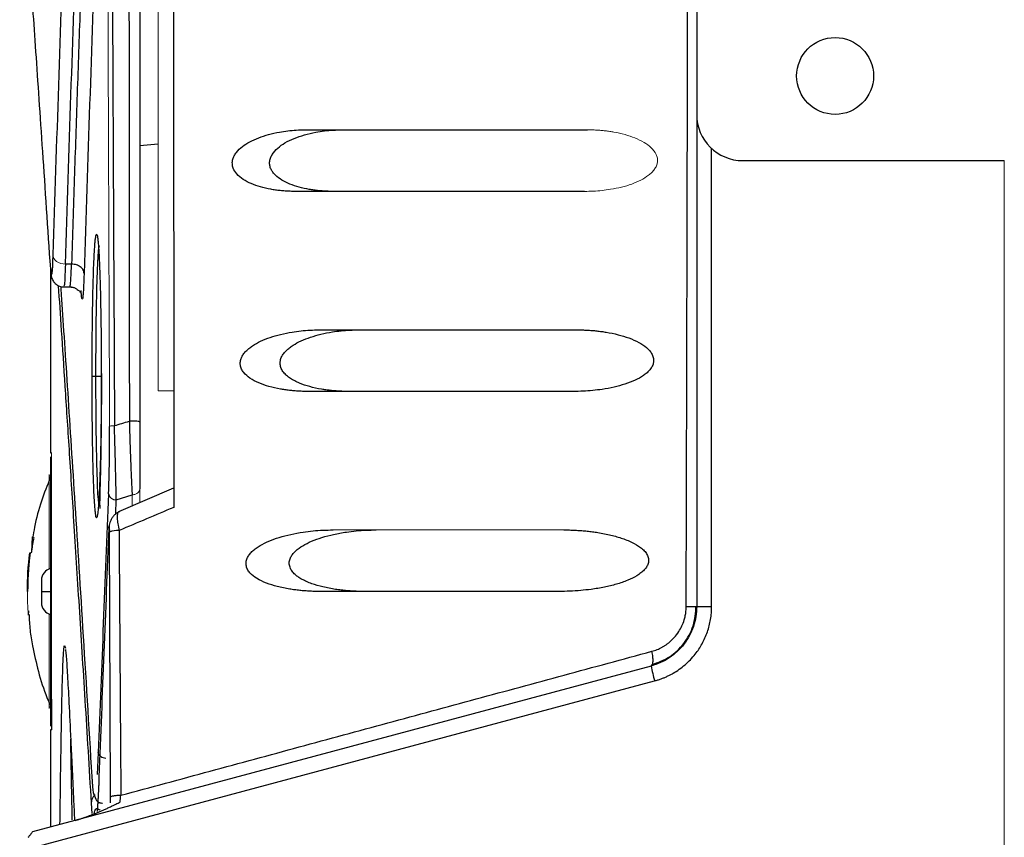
# Model space of a CAD drawing. Header units: millimetres. Extents: x 0 to 1118, y 0 to 864.
# Tile 61 of 76: x 533 to 565, y 543 to 569. Entities that reach past the tile are written whole.
import ezdxf

# ---------------------------------------------------------------- set-up
doc = ezdxf.new("R2010")
doc.units = ezdxf.units.MM

msp = doc.modelspace()

# ---------------------------------------------------------------- linework, layer by layer
at = {"color": 7, "linetype": 'Continuous', "lineweight": 30}
for p, q in [((554.916, 579.255), (554.916, 566.255)), ((554.916, 566.255), (554.916, 550.264)), ((537.416, 565.288), (536.816, 565.236)), ((555.403, 550.264), (555.403, 565.148)), ((556.416, 564.755), (564.916, 564.755)), ((533.989, 561.693), (533.98, 561.478)), ((534.596, 561.391), (534.396, 561.391)), ((533.916, 561.244), (533.916, 555.255)), ((534.342, 560.65), (534.598, 560.651)), ((534.908, 560.494), (534.906, 560.53)), ((533.916, 554.505), (533.866, 554.505)), ((537.914, 554.111), (536.121, 553.347)), ((536.049, 553.736), (536.566, 553.898)), ((533.318, 552.526), (533.292, 552.031)), ((535.837, 549.896), (535.825, 552.684)), ((554.916, 550.264), (555.403, 550.264)), ((533.193, 550.128), (533.186, 549.989)), ((553.434, 548.332), (533.327, 542.945)), ((553.434, 548.332), (553.479, 548.382)), ((533.345, 542.435), (553.55, 547.849)), ((533.866, 547.005), (533.916, 547.005)), ((533.916, 546.255), (533.916, 543.103))]:
    msp.add_line(p, q, dxfattribs=at)
at = {"color": 144, "linetype": 'Continuous', "lineweight": 0}
for p, q in [((564.916, 564.755), (564.916, 542.125)), ((537.916, 557.277), (537.416, 557.277)), ((533.916, 555.13), (533.916, 554.13)), ((533.866, 554.555), (533.866, 551.488)), ((533.916, 554.13), (533.916, 547.38)), ((533.944, 554.255), (533.944, 547.255)), ((536.816, 554.087), (536.816, 553.643)), ((536.566, 553.898), (536.566, 553.536)), ((543.097, 552.755), (544.502, 552.755)), ((544.502, 552.755), (550.599, 552.755)), ((533.226, 551.803), (533.24, 552.006)), ((533.291, 552.005), (533.298, 552.005)), ((533.16, 550.842), (533.174, 551.044)), ((533.16, 550.842), (533.163, 550.755)), ((533.616, 551.122), (533.616, 550.778)), ((533.616, 550.755), (533.616, 550.778)), ((533.616, 550.755), (533.616, 550.387)), ((533.188, 550.004), (533.188, 550.004)), ((533.198, 550.005), (533.198, 550.005)), ((533.866, 550.021), (533.866, 546.955)), ((533.916, 547.38), (533.916, 546.38))]:
    msp.add_line(p, q, dxfattribs=at)
at = {"color": 8, "linetype": 'Continuous', "lineweight": 30}
for p, q in [((535.388, 557.755), (535.566, 557.755)), ((536.031, 553.274), (536.049, 553.736)), ((536.17, 553.329), (536.141, 553.344)), ((535.816, 552.876), (535.81, 552.808)), ((535.863, 544.073), (535.837, 549.896)), ((535.465, 545.518), (535.428, 544.81)), ((535.27, 543.544), (535.245, 543.879)), ((535.865, 543.886), (535.863, 544.073))]:
    msp.add_line(p, q, dxfattribs=at)
at = {"color": 7, "linetype": 'Continuous', "lineweight": 30}
msp.add_circle((559.416, 567.505), 1.25, dxfattribs=at)
for centre, radius, start, end in [((556.416, 566.255), 1.5, 180, 270), ((536.028, 553.968), 0.232, 190.708, 275.2867), ((536.093, 552.044), 0.693, 86.1174, 112.734), ((534.016, 551.117), 0.4, 104.4776, 179.2747), ((534.016, 550.392), 0.4, 180.7255, 255.5224), ((558.26, 549.239), 4.91, 190.642, 196.4411)]:
    msp.add_arc(centre, radius, start, end, dxfattribs=at)
at = {"color": 8, "linetype": 'Continuous', "lineweight": 30}
msp.add_arc((554.611, 602.504), 52.241, 269.9604, 270.3161, dxfattribs=at)
at = {"color": 144, "linetype": 'Continuous', "lineweight": 0}
for points, knots in [([(535.833, 767.391), (535.83, 766.654), (535.823, 765.12), (535.814, 762.73), (535.804, 760.161), (535.793, 757.414), (535.783, 754.488), (535.772, 751.383), (535.761, 748.099), (535.749, 744.635), (535.726, 737.238), (535.699, 727.229), (535.665, 711.937), (535.644, 699.354), (535.629, 685.975), (535.621, 674.835), (535.618, 661.762), (535.621, 648.682), (535.629, 637.537), (535.644, 624.15), (535.665, 611.567), (535.699, 596.28), (535.728, 585.685), (535.754, 577.194), (535.771, 572.2), (535.788, 567.61), (535.804, 563.422), (535.818, 559.636), (535.828, 557.246), (535.833, 556.118)], [0, 0, 0, 0, 0.010511, 0.021867, 0.034068, 0.047114, 0.061005, 0.075741, 0.091322, 0.107748, 0.125019, 0.196531, 0.249995, 0.342121, 0.374999, 0.439665, 0.5, 0.560225, 0.625002, 0.657956, 0.750006, 0.803471, 0.874982, 0.900571, 0.924259, 0.946046, 0.965932, 0.983917, 1, 1, 1, 1]), ([(537.416, 730.255), (537.416, 701.45), (537.416, 672.566), (537.416, 614.84), (537.416, 585.997), (537.416, 557.277)], [0, 0, 0, 0, 0.5, 0.5, 1, 1, 1, 1]), ([(551.364, 565.755), (551.413, 565.754), (551.512, 565.753), (551.659, 565.747), (551.804, 565.737), (551.947, 565.722), (552.088, 565.704), (552.303, 565.669), (552.58, 565.607), (552.909, 565.498), (553.197, 565.361), (553.437, 565.189), (553.589, 565.007), (553.643, 564.834), (553.646, 564.706), (553.611, 564.581), (553.546, 564.469), (553.457, 564.366), (553.312, 564.241), (553.093, 564.11), (552.799, 563.986), (552.469, 563.888), (552.147, 563.823), (551.839, 563.782), (551.556, 563.759), (551.365, 563.756), (551.269, 563.755)], [0, 0, 0, 0, 0.027976, 0.055618, 0.082945, 0.109976, 0.13673, 0.16323, 0.232494, 0.295828, 0.357107, 0.408707, 0.457654, 0.48012, 0.501868, 0.522934, 0.546312, 0.569625, 0.595625, 0.649557, 0.708946, 0.772164, 0.840724, 0.892913, 0.94596, 1, 1, 1, 1]), ([(534.396, 561.391), (534.291, 561.391), (534.187, 561.424), (534.036, 561.535), (533.991, 561.614), (533.989, 561.693)], [0, 0, 0, 0, 0.5, 0.5, 1, 1, 1, 1]), ([(535.992, 556.143), (535.947, 556.141), (535.906, 556.138), (535.849, 556.128), (535.835, 556.123), (535.833, 556.118)], [0, 0, 0, 0, 0.5, 0.5, 1, 1, 1, 1]), ([(533.94, 555.255), (533.94, 555.254), (533.94, 555.253), (533.94, 555.247), (533.941, 555.236), (533.941, 555.221), (533.941, 555.202), (533.942, 555.163), (533.942, 555.091), (533.943, 554.966), (533.943, 554.813), (533.944, 554.658), (533.944, 554.514), (533.944, 554.386), (533.944, 554.299), (533.944, 554.255)], [0, 0, 0, 0, 0.042446, 0.084465, 0.12624, 0.167957, 0.209805, 0.251969, 0.376616, 0.500008, 0.62479, 0.75088, 0.833284, 0.915831, 1, 1, 1, 1]), ([(536.566, 553.898), (536.605, 553.898), (536.642, 553.906), (536.703, 553.927), (536.727, 553.941), (536.764, 553.97), (536.781, 553.987), (536.807, 554.031), (536.816, 554.058), (536.816, 554.087)], [0, 0, 0, 0, 0.25, 0.25, 0.5, 0.5, 0.75, 0.75, 1, 1, 1, 1]), ([(543.096, 552.755), (543.515, 552.755), (544.35, 552.755), (545.603, 552.755), (546.854, 552.755), (548.104, 552.755), (549.351, 552.755), (550.183, 552.755), (550.599, 552.755)], [0, 0, 0, 0, 0.167686, 0.334964, 0.501834, 0.668296, 0.834351, 1, 1, 1, 1]), ([(533.377, 552.505), (533.375, 552.498), (533.374, 552.491), (533.373, 552.484), (533.368, 552.457), (533.363, 552.429), (533.358, 552.402), (533.354, 552.375), (533.349, 552.347), (533.345, 552.32), (533.342, 552.306), (533.34, 552.292), (533.338, 552.279), (533.334, 552.251), (533.329, 552.224), (533.325, 552.196), (533.323, 552.183), (533.321, 552.169), (533.319, 552.155), (533.315, 552.13), (533.312, 552.105), (533.308, 552.08), (533.305, 552.055), (533.302, 552.03), (533.298, 552.005)], [0, 0, 0, 0, 0.000041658, 0.000041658, 0.000041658, 0.000208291, 0.000208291, 0.000208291, 0.000374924, 0.000374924, 0.000374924, 0.000458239, 0.000458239, 0.000458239, 0.000624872, 0.000624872, 0.000624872, 0.000708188, 0.000708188, 0.000708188, 0.000860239, 0.000860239, 0.000860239, 0.001012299, 0.001012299, 0.001012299, 0.001012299]), ([(533.367, 552.505), (533.367, 552.505), (533.369, 552.505), (533.373, 552.505), (533.375, 552.505), (533.377, 552.505)], [0, 0, 0, 0, 0.260313, 0.630154, 1, 1, 1, 1]), ([(533.288, 552.006), (533.283, 552.006), (533.271, 552.006), (533.258, 552.006), (533.246, 552.006), (533.242, 552.006), (533.24, 552.006)], [0, 0, 0, 0, 0.225392, 0.467293, 0.725541, 1, 1, 1, 1]), ([(533.24, 552.006), (533.242, 552.006), (533.246, 552.006), (533.258, 552.006), (533.271, 552.006), (533.283, 552.006), (533.288, 552.006)], [0, 0, 0, 0, 0.274741, 0.533083, 0.774889, 1, 1, 1, 1]), ([(533.626, 550.811), (533.626, 550.853), (533.626, 550.939), (533.626, 551.042), (533.626, 551.104), (533.626, 551.107), (533.626, 551.108)], [0, 0, 0, 0, 0.254862, 0.528509, 0.802156, 1, 1, 1, 1]), ([(533.626, 550.401), (533.626, 550.4), (533.626, 550.393), (533.626, 550.427), (533.626, 550.505), (533.626, 550.623), (533.626, 550.712), (533.626, 550.755)], [0, 0, 0, 0, 0.051182, 0.279955, 0.525588, 0.771233, 1, 1, 1, 1])]:
    msp.add_open_spline(points, degree=3, knots=knots, dxfattribs=at)
at = {"color": 7, "linetype": 'Continuous', "lineweight": 30}
for points, knots in [([(536.475, 767.22), (536.474, 766.458), (536.473, 764.936), (536.471, 762.651), (536.468, 760.366), (536.466, 758.081), (536.464, 755.794), (536.462, 753.508), (536.461, 751.22), (536.459, 748.933), (536.457, 746.644), (536.455, 744.355), (536.454, 742.066), (536.452, 739.777), (536.451, 737.486), (536.449, 735.196), (536.448, 732.905), (536.447, 730.613), (536.446, 728.322), (536.444, 726.03), (536.443, 723.737), (536.442, 721.444), (536.441, 719.151), (536.44, 716.858), (536.439, 712.603), (536.435, 703.044), (536.431, 689.405), (536.429, 674.525), (536.429, 664.251), (536.429, 657.351), (536.429, 652.948), (536.43, 648.546), (536.43, 644.143), (536.431, 639.741), (536.431, 635.339), (536.432, 630.938), (536.433, 626.538), (536.435, 622.138), (536.436, 617.739), (536.437, 613.341), (536.439, 608.944), (536.441, 604.548), (536.443, 600.153), (536.445, 595.76), (536.448, 591.367), (536.45, 586.977), (536.453, 582.587), (536.456, 578.199), (536.459, 573.813), (536.463, 569.429), (536.467, 565.047), (536.471, 560.667), (536.474, 557.749), (536.475, 556.289)], [0, 0, 0, 0, 0.010869, 0.021738, 0.032608, 0.043477, 0.054346, 0.065216, 0.076086, 0.086955, 0.097825, 0.108695, 0.119565, 0.130435, 0.141304, 0.152174, 0.163044, 0.173914, 0.184784, 0.195654, 0.206523, 0.217393, 0.228263, 0.239133, 0.250002, 0.288749, 0.375002, 0.443723, 0.500001, 0.520834, 0.541668, 0.562501, 0.583335, 0.604168, 0.625001, 0.645834, 0.666668, 0.687501, 0.708334, 0.729167, 0.750001, 0.770834, 0.791668, 0.812501, 0.833335, 0.854169, 0.875002, 0.895836, 0.916669, 0.937503, 0.958335, 0.979168, 1, 1, 1, 1]), ([(536.816, 767.245), (536.816, 766.483), (536.816, 764.959), (536.816, 762.673), (536.816, 760.386), (536.816, 758.099), (536.816, 755.812), (536.816, 753.524), (536.816, 751.236), (536.816, 748.948), (536.816, 746.659), (536.816, 744.37), (536.816, 742.08), (536.816, 739.79), (536.816, 737.5), (536.816, 735.209), (536.816, 732.918), (536.816, 730.627), (536.816, 728.335), (536.816, 726.043), (536.816, 723.751), (536.816, 721.458), (536.816, 719.165), (536.816, 716.872), (536.816, 710.944), (536.816, 701.38), (536.816, 688.175), (536.816, 674.966), (536.816, 661.755), (536.816, 648.543), (536.816, 635.334), (536.816, 622.129), (536.816, 611.864), (536.816, 604.535), (536.816, 600.14), (536.816, 595.747), (536.816, 591.354), (536.816, 586.964), (536.816, 582.574), (536.816, 578.186), (536.816, 573.799), (536.816, 569.413), (536.816, 565.029), (536.816, 560.645), (536.816, 557.725), (536.816, 556.264)], [0, 0, 0, 0, 0.010875, 0.02175, 0.032624, 0.043496, 0.054368, 0.065239, 0.07611, 0.08698, 0.097849, 0.108718, 0.119587, 0.130455, 0.141322, 0.15219, 0.163057, 0.173924, 0.184791, 0.195658, 0.206525, 0.217392, 0.22826, 0.239127, 0.249995, 0.312507, 0.375004, 0.437498, 0.5, 0.562501, 0.624995, 0.687492, 0.750005, 0.770835, 0.791663, 0.812492, 0.83332, 0.854149, 0.874979, 0.89581, 0.916643, 0.937478, 0.958315, 0.979156, 1, 1, 1, 1]), ([(537.913, 729.727), (537.913, 728.922), (537.913, 727.335), (537.913, 724.988), (537.913, 722.709), (537.912, 720.498), (537.912, 718.355), (537.912, 716.279), (537.912, 714.271), (537.912, 712.331), (537.912, 710.458), (537.912, 708.654), (537.911, 706.918), (537.911, 705.249), (537.911, 703.649), (537.911, 702.116), (537.911, 700.652), (537.911, 699.256), (537.911, 697.927), (537.911, 696.667), (537.911, 695.475), (537.91, 694.351), (537.91, 693.295), (537.91, 692.308), (537.91, 691.388), (537.91, 690.537), (537.91, 689.753), (537.91, 689.038), (537.91, 688.391), (537.91, 687.813), (537.91, 687.302), (537.91, 686.86), (537.91, 686.486), (537.91, 686.18), (537.91, 685.942), (537.91, 685.772), (537.91, 681.882), (537.909, 674.329), (537.909, 663.172), (537.909, 652.261), (537.91, 642.324), (537.91, 632.657), (537.911, 622.561), (537.912, 610.61), (537.913, 599.113), (537.913, 588.962), (537.914, 581.045), (537.915, 573.95), (537.915, 567.675), (537.915, 562.218), (537.916, 557.579), (537.916, 554.759), (537.916, 553.485)], [0, 0, 0, 0, 0.0137073, 0.027029, 0.0399651, 0.0525154, 0.0646799, 0.0764586, 0.0878514, 0.0988581, 0.1094789, 0.1197136, 0.1295621, 0.1390245, 0.1481007, 0.1567907, 0.1650944, 0.1730118, 0.1805429, 0.1876876, 0.194446, 0.200818, 0.2068036, 0.2124028, 0.2176156, 0.222442, 0.2268819, 0.2309353, 0.2346023, 0.2378828, 0.2407768, 0.2432843, 0.2454054, 0.2471399, 0.248488, 0.2494495, 0.2500246, 0.3146386, 0.3778605, 0.4396874, 0.5001171, 0.5468098, 0.6040507, 0.671834, 0.7501509, 0.7997758, 0.8447534, 0.8850854, 0.9207739, 0.9518212, 0.9782292, 1, 1, 1, 1]), ([(533.917, 561.237), (533.829, 562.547), (533.654, 565.167), (533.433, 568.379), (533.247, 571.057), (533.101, 573.135), (532.994, 574.643), (532.933, 575.484), (532.91, 575.825), (532.916, 575.728), (532.916, 575.728)], [0, 0, 0, 0, 0.142855, 0.285716, 0.428553, 0.571398, 0.714226, 0.857137, 0.999971, 1, 1, 1, 1]), ([(534.971, 572.394), (534.938, 571.482), (534.872, 569.656), (534.777, 566.911), (534.684, 564.155), (534.625, 562.314), (534.596, 561.392)], [0, 0, 0, 0, 0.248528, 0.498038, 0.748528, 1, 1, 1, 1]), ([(554.575, 550.263), (554.585, 553.772), (554.604, 560.912), (554.619, 568.053), (554.626, 571.684)], [0, 0, 0, 0, 0.491429, 1, 1, 1, 1]), ([(541.87, 563.755), (541.815, 563.755), (541.705, 563.756), (541.541, 563.765), (541.381, 563.778), (541.225, 563.797), (541.008, 563.832), (540.742, 563.892), (540.442, 563.997), (540.179, 564.132), (539.973, 564.296), (539.865, 564.459), (539.83, 564.577), (539.817, 564.677), (539.831, 564.794), (539.883, 564.919), (539.981, 565.064), (540.15, 565.222), (540.396, 565.377), (540.683, 565.505), (541.007, 565.61), (541.324, 565.681), (541.626, 565.725), (541.903, 565.75), (542.089, 565.753), (542.183, 565.755)], [0, 0, 0, 0, 0.0325874, 0.0645892, 0.096038, 0.1269679, 0.157415, 0.2253528, 0.2868508, 0.3438958, 0.397594, 0.4372895, 0.4511849, 0.4648626, 0.4914432, 0.5129061, 0.536792, 0.5866334, 0.639793, 0.7012173, 0.7664786, 0.8368487, 0.8905478, 0.9448795, 1, 1, 1, 1]), ([(543.102, 563.755), (543.048, 563.755), (542.941, 563.756), (542.782, 563.764), (542.627, 563.777), (542.474, 563.794), (542.261, 563.827), (541.998, 563.884), (541.697, 563.984), (541.437, 564.108), (541.253, 564.244), (541.141, 564.369), (541.076, 564.474), (541.036, 564.588), (541.029, 564.713), (541.057, 564.837), (541.135, 565.001), (541.297, 565.175), (541.543, 565.345), (541.837, 565.485), (542.172, 565.599), (542.501, 565.675), (542.814, 565.723), (543.102, 565.75), (543.295, 565.753), (543.392, 565.755)], [0, 0, 0, 0, 0.031497, 0.062457, 0.092908, 0.122881, 0.152407, 0.219394, 0.280139, 0.338047, 0.386677, 0.411111, 0.433122, 0.455359, 0.476351, 0.498932, 0.522696, 0.572925, 0.627517, 0.690525, 0.758227, 0.831408, 0.886815, 0.942954, 1, 1, 1, 1]), ([(542.183, 565.755), (542.695, 565.755), (543.718, 565.755), (545.252, 565.755), (546.783, 565.755), (548.312, 565.755), (549.838, 565.755), (550.856, 565.755), (551.364, 565.755)], [0, 0, 0, 0, 0.167898, 0.335304, 0.502218, 0.668638, 0.834566, 1, 1, 1, 1]), ([(551.269, 563.755), (550.749, 563.755), (549.708, 563.755), (548.146, 563.755), (546.581, 563.755), (545.013, 563.755), (543.442, 563.755), (542.395, 563.755), (541.87, 563.755)], [0, 0, 0, 0, 0.165389, 0.33129, 0.497701, 0.664624, 0.832057, 1, 1, 1, 1]), ([(535.264, 557.755), (535.264, 557.803), (535.264, 557.9), (535.264, 558.045), (535.264, 558.19), (535.265, 558.334), (535.266, 558.477), (535.267, 558.716), (535.269, 559.046), (535.274, 559.463), (535.279, 559.867), (535.286, 560.255), (535.295, 560.623), (535.304, 560.967), (535.314, 561.279), (535.326, 561.555), (535.338, 561.792), (535.351, 561.991), (535.365, 562.152), (535.38, 562.272), (535.395, 562.346), (535.411, 562.37), (535.426, 562.342), (535.442, 562.262), (535.457, 562.134), (535.471, 561.965), (535.485, 561.758), (535.502, 561.437), (535.521, 560.937), (535.536, 560.341), (535.546, 559.808), (535.553, 559.376), (535.558, 558.918), (535.561, 558.523), (535.562, 558.212), (535.563, 557.983), (535.562, 557.83), (535.562, 557.755)], [0, 0, 0, 0, 0.010075, 0.020123, 0.030152, 0.040174, 0.050198, 0.060234, 0.090387, 0.120446, 0.151519, 0.182294, 0.213619, 0.245864, 0.2774, 0.307654, 0.338503, 0.369861, 0.402843, 0.43631, 0.469801, 0.502753, 0.535609, 0.568727, 0.601476, 0.634469, 0.665889, 0.696797, 0.758369, 0.821585, 0.852689, 0.884693, 0.919171, 0.952394, 0.968417, 0.984267, 1, 1, 1, 1]), ([(535.003, 561.09), (535.002, 561.133), (534.988, 561.176), (534.944, 561.249), (534.914, 561.278), (534.847, 561.328), (534.807, 561.349), (534.71, 561.382), (534.653, 561.391), (534.596, 561.391)], [0, 0, 0, 0, 0.25, 0.25, 0.5, 0.5, 0.75, 0.75, 1, 1, 1, 1]), ([(533.918, 561.212), (533.919, 561.189), (533.923, 561.123), (533.932, 561.05), (533.939, 560.987), (533.967, 560.899), (534.009, 560.822), (534.072, 560.748), (534.173, 560.682), (534.275, 560.645), (534.334, 560.654), (534.345, 560.655)], [0, 0, 0, 0, 0.125981, 0.349646, 0.549182, 0.641459, 0.704417, 0.773725, 0.866752, 0.975938, 1, 1, 1, 1]), ([(535.003, 561.09), (535.002, 561.061), (535, 561.002), (534.997, 560.919), (534.994, 560.841), (534.991, 560.768), (534.988, 560.7), (534.985, 560.636), (534.979, 560.528), (534.97, 560.398), (534.958, 560.289), (534.945, 560.241), (534.935, 560.256), (534.926, 560.298), (534.92, 560.347), (534.914, 560.411), (534.91, 560.466), (534.908, 560.494)], [0, 0, 0, 0, 0.036681, 0.072997, 0.108999, 0.144737, 0.180266, 0.215639, 0.25091, 0.375078, 0.499699, 0.623993, 0.748484, 0.810085, 0.872347, 0.93556, 1, 1, 1, 1]), ([(535.265, 544.739), (535.164, 546.395), (534.961, 549.707), (534.694, 553.922), (534.464, 557.489), (534.317, 559.722), (534.26, 560.575), (534.254, 560.667)], [0, 0, 0, 0, 0.242679, 0.485428, 0.728245, 0.970852, 1, 1, 1, 1]), ([(534.538, 560.65), (534.57, 560.649), (534.617, 560.646), (534.677, 560.628), (534.719, 560.61), (534.755, 560.589), (534.8, 560.558), (534.856, 560.507), (534.888, 560.472), (534.892, 560.49), (534.893, 560.493)], [0, 0, 0, 0, 0.092548, 0.136536, 0.180156, 0.227044, 0.282551, 0.431802, 0.880837, 1, 1, 1, 1]), ([(542.297, 557.255), (542.244, 557.255), (542.138, 557.256), (541.982, 557.262), (541.829, 557.273), (541.679, 557.287), (541.531, 557.306), (541.307, 557.342), (541.022, 557.405), (540.688, 557.519), (540.408, 557.663), (540.218, 557.824), (540.119, 557.975), (540.08, 558.1), (540.077, 558.229), (540.113, 558.351), (540.178, 558.464), (540.263, 558.564), (540.365, 558.657), (540.521, 558.771), (540.749, 558.895), (541.056, 559.017), (541.399, 559.117), (541.736, 559.184), (542.055, 559.226), (542.35, 559.25), (542.547, 559.253), (542.647, 559.255)], [0, 0, 0, 0, 0.029071, 0.057646, 0.085744, 0.113385, 0.14059, 0.167381, 0.238059, 0.301116, 0.360956, 0.409469, 0.433679, 0.455687, 0.476781, 0.498182, 0.51909, 0.542724, 0.565958, 0.591362, 0.644118, 0.70425, 0.768853, 0.838042, 0.891383, 0.945326, 1, 1, 1, 1]), ([(543.619, 557.255), (543.567, 557.255), (543.464, 557.256), (543.311, 557.262), (543.16, 557.272), (543.012, 557.286), (542.867, 557.304), (542.641, 557.338), (542.349, 557.401), (542.058, 557.498), (541.852, 557.593), (541.711, 557.675), (541.588, 557.766), (541.484, 557.873), (541.41, 557.992), (541.371, 558.123), (541.377, 558.259), (541.422, 558.383), (541.493, 558.495), (541.58, 558.59), (541.684, 558.679), (541.839, 558.787), (542.065, 558.907), (542.369, 559.025), (542.71, 559.121), (543.044, 559.186), (543.36, 559.227), (543.649, 559.25), (543.844, 559.253), (543.941, 559.255)], [0, 0, 0, 0, 0.028382, 0.056303, 0.08378, 0.110832, 0.137478, 0.163738, 0.235929, 0.300263, 0.331181, 0.359574, 0.388512, 0.413698, 0.438958, 0.461352, 0.483057, 0.506442, 0.526953, 0.550232, 0.573191, 0.59794, 0.649825, 0.708892, 0.772948, 0.841481, 0.893679, 0.946479, 1, 1, 1, 1]), ([(542.647, 559.255), (543.114, 559.255), (544.048, 559.255), (545.448, 559.255), (546.846, 559.255), (548.242, 559.255), (549.636, 559.255), (550.565, 559.255), (551.029, 559.255)], [0, 0, 0, 0, 0.167804, 0.335153, 0.502047, 0.668486, 0.834471, 1, 1, 1, 1]), ([(551.029, 559.255), (551.084, 559.254), (551.192, 559.253), (551.352, 559.247), (551.511, 559.237), (551.668, 559.222), (551.823, 559.203), (552.056, 559.168), (552.355, 559.107), (552.712, 558.999), (553.023, 558.865), (553.251, 558.717), (553.393, 558.579), (553.473, 558.461), (553.519, 558.333), (553.519, 558.199), (553.477, 558.072), (553.401, 557.959), (553.301, 557.857), (553.143, 557.736), (552.904, 557.606), (552.583, 557.485), (552.222, 557.388), (551.871, 557.323), (551.534, 557.282), (551.224, 557.259), (551.014, 557.256), (550.909, 557.255)], [0, 0, 0, 0, 0.0283814, 0.0564202, 0.0841327, 0.1115358, 0.138647, 0.1654842, 0.2346004, 0.2976941, 0.3586626, 0.4094735, 0.435426, 0.4580874, 0.4800945, 0.5008677, 0.5215099, 0.544562, 0.5673792, 0.5931074, 0.6449976, 0.7059366, 0.7692306, 0.8380499, 0.8911113, 0.9450546, 1, 1, 1, 1]), ([(535.562, 557.755), (535.562, 557.707), (535.562, 557.611), (535.562, 557.467), (535.562, 557.323), (535.561, 557.18), (535.561, 557.036), (535.559, 556.797), (535.556, 556.464), (535.552, 556.041), (535.545, 555.629), (535.537, 555.233), (535.528, 554.858), (535.517, 554.507), (535.506, 554.188), (535.493, 553.905), (535.48, 553.666), (535.465, 553.468), (535.45, 553.316), (535.429, 553.172), (535.403, 553.105), (535.378, 553.243), (535.358, 553.435), (535.344, 553.618), (535.331, 553.834), (535.32, 554.079), (535.31, 554.352), (535.301, 554.651), (535.292, 554.977), (535.285, 555.327), (535.278, 555.702), (535.274, 556.054), (535.27, 556.372), (535.268, 556.644), (535.266, 556.919), (535.265, 557.196), (535.264, 557.474), (535.264, 557.661), (535.264, 557.755)], [0, 0, 0, 0, 0.009955, 0.019908, 0.029869, 0.039848, 0.049858, 0.059907, 0.090302, 0.120751, 0.152576, 0.183953, 0.216116, 0.249251, 0.282025, 0.313478, 0.345958, 0.378984, 0.413643, 0.448208, 0.512505, 0.577368, 0.61227, 0.646578, 0.678336, 0.707673, 0.735117, 0.764585, 0.794349, 0.823153, 0.852805, 0.883151, 0.902949, 0.922519, 0.941933, 0.961267, 0.980597, 1, 1, 1, 1]), ([(535.264, 557.755), (535.265, 557.755), (535.277, 557.755), (535.32, 557.755), (535.351, 557.755), (535.388, 557.755)], [0, 0, 0, 0, 0.5, 0.5, 1, 1, 1, 1]), ([(535.566, 557.84), (535.566, 557.475), (535.565, 556.765), (535.555, 555.789), (535.541, 554.971), (535.523, 554.16), (535.501, 553.544), (535.515, 553.48), (535.52, 553.454)], [0, 0, 0, 0, 0.162606, 0.315984, 0.459924, 0.59428, 0.832657, 1, 1, 1, 1]), ([(550.909, 557.255), (550.432, 557.255), (549.477, 557.255), (548.046, 557.255), (546.612, 557.255), (545.175, 557.255), (543.736, 557.255), (542.777, 557.255), (542.297, 557.255)], [0, 0, 0, 0, 0.165489, 0.331448, 0.497879, 0.664781, 0.832155, 1, 1, 1, 1]), ([(536.816, 556.264), (536.816, 556.269), (536.804, 556.274), (536.769, 556.281), (536.749, 556.283), (536.695, 556.288), (536.659, 556.29), (536.572, 556.292), (536.521, 556.291), (536.475, 556.289)], [0, 0, 0, 0, 0.25, 0.25, 0.5, 0.5, 0.75, 0.75, 1, 1, 1, 1]), ([(536.475, 556.289), (536.476, 556.257), (536.477, 556.182), (536.48, 556.054), (536.484, 555.895), (536.49, 555.706), (536.497, 555.488), (536.505, 555.244), (536.515, 554.97), (536.526, 554.698), (536.537, 554.455), (536.547, 554.253), (536.555, 554.107), (536.561, 553.989), (536.564, 553.932), (536.566, 553.898)], [0, 0, 0, 0, 0.036428, 0.084321, 0.14366, 0.214378, 0.296428, 0.389804, 0.494494, 0.62145, 0.725877, 0.81478, 0.903654, 0.944241, 1, 1, 1, 1]), ([(536.816, 556.264), (536.816, 556.229), (536.816, 556.159), (536.816, 556.053), (536.816, 555.948), (536.816, 555.843), (536.816, 555.738), (536.816, 555.633), (536.816, 555.528), (536.816, 555.423), (536.816, 555.319), (536.816, 555.215), (536.816, 555.049), (536.816, 554.828), (536.816, 554.593), (536.816, 554.399), (536.816, 554.238), (536.816, 554.138), (536.816, 554.087)], [0, 0, 0, 0, 0.04338, 0.086559, 0.129626, 0.172671, 0.215784, 0.259054, 0.302568, 0.346415, 0.390679, 0.435443, 0.480786, 0.60799, 0.73471, 0.820103, 0.908381, 1, 1, 1, 1]), ([(535.799, 553.925), (535.801, 553.956), (535.803, 554.019), (535.807, 554.117), (535.81, 554.215), (535.813, 554.316), (535.817, 554.468), (535.822, 554.683), (535.827, 554.978), (535.831, 555.295), (535.833, 555.573), (535.833, 555.793), (535.833, 555.956), (535.833, 556.064), (535.833, 556.118)], [0, 0, 0, 0, 0.0566836, 0.1119349, 0.165844, 0.2185079, 0.2700306, 0.3975635, 0.5258539, 0.6661047, 0.8022127, 0.8681374, 0.9339481, 1, 1, 1, 1]), ([(536.049, 553.736), (536.049, 553.764), (536.048, 553.821), (536.046, 553.91), (536.044, 554.003), (536.042, 554.099), (536.04, 554.198), (536.036, 554.331), (536.031, 554.541), (536.026, 554.77), (536.021, 555), (536.017, 555.174), (536.012, 555.365), (536.006, 555.566), (536, 555.771), (535.994, 555.969), (535.993, 556.089), (535.992, 556.143)], [0, 0, 0, 0, 0.046875, 0.093693, 0.140442, 0.187113, 0.233699, 0.280199, 0.368785, 0.508746, 0.562638, 0.641023, 0.711355, 0.780005, 0.86592, 0.939283, 1, 1, 1, 1]), ([(533.906, 554.454), (533.806, 554.202), (533.597, 553.678), (533.42, 553.02), (533.35, 552.618), (533.331, 552.503)], [0, 0, 0, 0, 0.398502, 0.829537, 1, 1, 1, 1]), ([(537.916, 553.485), (537.621, 553.361), (537.029, 553.11), (536.437, 552.861), (536.14, 552.736)], [0, 0, 0, 0, 0.498603, 1, 1, 1, 1]), ([(536.141, 553.344), (536.127, 553.338), (536.081, 553.319), (536.011, 553.262), (535.937, 553.182), (535.881, 553.092), (535.829, 552.974), (535.817, 552.886), (535.81, 552.829)], [0, 0, 0, 0, 0.084467, 0.261315, 0.43101, 0.591147, 0.740064, 1, 1, 1, 1]), ([(536.141, 553.344), (536.138, 553.346), (536.124, 553.354), (536.102, 553.335), (536.081, 553.274), (536.078, 553.143), (536.095, 552.96), (536.125, 552.812), (536.14, 552.736)], [0, 0, 0, 0, 0.035552, 0.175391, 0.371657, 0.573221, 0.780576, 1, 1, 1, 1]), ([(535.81, 552.808), (535.811, 552.841), (535.813, 552.865), (535.816, 552.889), (535.818, 552.89), (535.821, 552.865), (535.822, 552.841), (535.824, 552.773), (535.825, 552.729), (535.825, 552.684)], [0, 0, 0, 0, 0.25, 0.25, 0.5, 0.5, 0.75, 0.75, 1, 1, 1, 1]), ([(542.699, 550.755), (542.64, 550.755), (542.523, 550.756), (542.35, 550.762), (542.179, 550.773), (542.013, 550.788), (541.849, 550.807), (541.604, 550.843), (541.294, 550.905), (540.932, 551.018), (540.628, 551.16), (540.419, 551.32), (540.308, 551.473), (540.265, 551.604), (540.267, 551.739), (540.312, 551.864), (540.389, 551.976), (540.485, 552.075), (540.599, 552.166), (540.771, 552.277), (541.02, 552.4), (541.354, 552.519), (541.728, 552.617), (542.095, 552.684), (542.446, 552.726), (542.77, 552.75), (542.987, 552.753), (543.096, 552.755)], [0, 0, 0, 0, 0.0298515, 0.0591634, 0.0879526, 0.116237, 0.1440352, 0.1713671, 0.2418786, 0.3044262, 0.3636947, 0.4110996, 0.4349665, 0.4561018, 0.4767746, 0.4977482, 0.517929, 0.5413346, 0.564113, 0.5892362, 0.641699, 0.7014533, 0.7661734, 0.835603, 0.8897278, 0.9444901, 1, 1, 1, 1]), ([(544.142, 550.755), (544.075, 550.755), (543.942, 550.756), (543.745, 550.764), (543.552, 550.778), (543.364, 550.797), (543.1, 550.832), (542.778, 550.892), (542.465, 550.982), (542.241, 551.07), (542.089, 551.146), (541.953, 551.229), (541.834, 551.325), (541.738, 551.437), (541.68, 551.571), (541.668, 551.692), (541.685, 551.784), (541.717, 551.867), (541.779, 551.966), (541.91, 552.105), (542.118, 552.252), (542.409, 552.397), (542.745, 552.517), (543.123, 552.617), (543.496, 552.684), (543.849, 552.726), (544.174, 552.75), (544.392, 552.753), (544.502, 552.755)], [0, 0, 0, 0, 0.033668, 0.066695, 0.099107, 0.130928, 0.162185, 0.232795, 0.296075, 0.326206, 0.353795, 0.381582, 0.405895, 0.42992, 0.453285, 0.475663, 0.486087, 0.497114, 0.517572, 0.541041, 0.58873, 0.640781, 0.70054, 0.765862, 0.836047, 0.889984, 0.944599, 1, 1, 1, 1]), ([(550.599, 552.755), (550.659, 552.754), (550.78, 552.753), (550.959, 552.747), (551.137, 552.736), (551.311, 552.721), (551.484, 552.702), (551.741, 552.667), (552.069, 552.606), (552.459, 552.499), (552.8, 552.367), (553.052, 552.222), (553.211, 552.085), (553.29, 551.983), (553.331, 551.896), (553.356, 551.807), (553.355, 551.692), (553.302, 551.562), (553.215, 551.451), (553.102, 551.351), (552.925, 551.232), (552.658, 551.103), (552.304, 550.984), (551.906, 550.888), (551.518, 550.824), (551.144, 550.783), (550.795, 550.759), (550.56, 550.756), (550.441, 550.755)], [0, 0, 0, 0, 0.028932, 0.057508, 0.085742, 0.113649, 0.141243, 0.168541, 0.237437, 0.300166, 0.360458, 0.410239, 0.435934, 0.45793, 0.468894, 0.479297, 0.499593, 0.518956, 0.541531, 0.563544, 0.588714, 0.640551, 0.701843, 0.765038, 0.83375, 0.888202, 0.943584, 1, 1, 1, 1]), ([(536.14, 552.736), (536.144, 552.018), (536.154, 550.582), (536.168, 548.43), (536.183, 546.279), (536.194, 544.847), (536.199, 544.131)], [0, 0, 0, 0, 0.25027, 0.50036, 0.750271, 1, 1, 1, 1]), ([(533.25, 552.005), (533.249, 551.998), (533.248, 551.991), (533.247, 551.984), (533.244, 551.956), (533.24, 551.929), (533.237, 551.901), (533.234, 551.874), (533.231, 551.846), (533.227, 551.818), (533.224, 551.791), (533.222, 551.763), (533.219, 551.735), (533.216, 551.708), (533.213, 551.68), (533.211, 551.652), (533.208, 551.625), (533.206, 551.597), (533.203, 551.569), (533.201, 551.542), (533.199, 551.514), (533.197, 551.486), (533.195, 551.458), (533.193, 551.431), (533.191, 551.403), (533.189, 551.375), (533.187, 551.347), (533.186, 551.32), (533.184, 551.292), (533.183, 551.264), (533.181, 551.236), (533.18, 551.209), (533.179, 551.181), (533.177, 551.153), (533.176, 551.125), (533.175, 551.098), (533.174, 551.07), (533.174, 551.056), (533.173, 551.042), (533.173, 551.028), (533.172, 551), (533.172, 550.973), (533.171, 550.945), (533.171, 550.917), (533.17, 550.889), (533.17, 550.861), (533.169, 550.826), (533.169, 550.79), (533.169, 550.755)], [0, 0, 0, 0, 0.000041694, 0.000041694, 0.000041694, 0.000208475, 0.000208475, 0.000208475, 0.000375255, 0.000375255, 0.000375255, 0.000542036, 0.000542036, 0.000542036, 0.000708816, 0.000708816, 0.000708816, 0.000875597, 0.000875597, 0.000875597, 0.001042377, 0.001042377, 0.001042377, 0.001209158, 0.001209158, 0.001209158, 0.001375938, 0.001375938, 0.001375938, 0.001542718, 0.001542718, 0.001542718, 0.001709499, 0.001709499, 0.001709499, 0.001876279, 0.001876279, 0.001876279, 0.001959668, 0.001959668, 0.001959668, 0.002126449, 0.002126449, 0.002126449, 0.002293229, 0.002293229, 0.002293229, 0.00250687, 0.00250687, 0.00250687, 0.00250687]), ([(533.616, 550.755), (533.617, 550.755), (533.648, 550.755), (533.755, 550.755), (533.832, 550.755), (533.916, 550.755)], [0, 0, 0, 0, 0.5, 0.5, 1, 1, 1, 1]), ([(550.441, 550.755), (550.012, 550.755), (549.154, 550.755), (547.866, 550.755), (546.577, 550.755), (545.286, 550.755), (543.993, 550.755), (543.131, 550.755), (542.699, 550.755)], [0, 0, 0, 0, 0.165615, 0.33165, 0.498106, 0.664983, 0.83228, 1, 1, 1, 1]), ([(554.916, 550.264), (554.916, 550.046), (554.88, 549.828), (554.74, 549.414), (554.635, 549.219), (554.37, 548.873), (554.208, 548.722), (553.846, 548.48), (553.644, 548.389), (553.434, 548.332)], [0, 0, 0, 0, 0.25, 0.25, 0.5, 0.5, 0.75, 0.75, 1, 1, 1, 1]), ([(553.461, 548.811), (553.489, 548.819), (553.547, 548.835), (553.63, 548.866), (553.711, 548.902), (553.79, 548.942), (553.866, 548.987), (553.94, 549.036), (554.052, 549.121), (554.192, 549.252), (554.333, 549.437), (554.44, 549.631), (554.507, 549.808), (554.548, 549.97), (554.571, 550.116), (554.574, 550.214), (554.575, 550.263)], [0, 0, 0, 0, 0.046758, 0.09303, 0.138966, 0.184719, 0.230442, 0.276291, 0.322417, 0.446678, 0.569948, 0.675321, 0.780079, 0.85366, 0.926707, 1, 1, 1, 1]), ([(553.464, 548.378), (553.661, 548.451), (554.054, 548.597), (554.52, 549.047), (554.844, 549.623), (554.881, 550.061), (554.9, 550.279)], [0, 0, 0, 0, 0.2490213, 0.4987114, 0.749216, 1, 1, 1, 1]), ([(553.55, 547.849), (553.585, 547.859), (553.654, 547.879), (553.757, 547.914), (553.858, 547.953), (553.958, 547.997), (554.055, 548.045), (554.189, 548.117), (554.353, 548.223), (554.541, 548.371), (554.714, 548.536), (554.909, 548.758), (555.104, 549.056), (555.245, 549.373), (555.327, 549.64), (555.371, 549.845), (555.399, 550.053), (555.402, 550.194), (555.403, 550.264)], [0, 0, 0, 0, 0.033125, 0.066283, 0.099464, 0.132659, 0.165858, 0.199054, 0.272124, 0.345164, 0.418161, 0.491189, 0.61547, 0.743519, 0.807363, 0.871243, 0.935675, 1, 1, 1, 1]), ([(533.214, 550.005), (533.222, 549.837), (533.237, 549.496), (533.343, 548.878), (533.512, 548.141), (533.713, 547.484), (533.876, 547.119), (533.918, 547.028)], [0, 0, 0, 0, 0.164244, 0.33211, 0.610867, 0.901762, 1, 1, 1, 1]), ([(534.22, 543.184), (534.225, 543.588), (534.237, 544.544), (534.258, 545.891), (534.281, 547.119), (534.303, 548.018), (534.325, 548.612), (534.347, 548.939), (534.37, 549.04), (534.386, 548.956), (534.394, 548.914)], [0, 0, 0, 0, 0.1275666, 0.302165, 0.4507426, 0.5787313, 0.6896094, 0.792333, 0.8979065, 1, 1, 1, 1]), ([(534.398, 548.87), (534.405, 548.813), (534.424, 548.643), (534.459, 548.105), (534.507, 547.235), (534.55, 546.338), (534.587, 545.559), (534.615, 544.978), (534.645, 544.342), (534.671, 543.781), (534.688, 543.429), (534.694, 543.311)], [0, 0, 0, 0, 0.070527, 0.207728, 0.372014, 0.571403, 0.655394, 0.746034, 0.843332, 0.947296, 1, 1, 1, 1]), ([(536.199, 544.131), (537.166, 544.393), (539.099, 544.917), (541.991, 545.701), (544.873, 546.482), (547.745, 547.261), (550.607, 548.037), (552.51, 548.553), (553.461, 548.811)], [0, 0, 0, 0, 0.167962, 0.335405, 0.502329, 0.668737, 0.834627, 1, 1, 1, 1]), ([(533.944, 547.255), (533.944, 547.232), (533.944, 547.188), (533.944, 547.122), (533.944, 547.057), (533.944, 546.994), (533.944, 546.931), (533.944, 546.829), (533.943, 546.694), (533.943, 546.543), (533.942, 546.418), (533.942, 546.335), (533.941, 546.285), (533.94, 546.259), (533.94, 546.256), (533.94, 546.255)], [0, 0, 0, 0, 0.042487, 0.084529, 0.126312, 0.16802, 0.209844, 0.251969, 0.376687, 0.500003, 0.624707, 0.750874, 0.833216, 0.915764, 1, 1, 1, 1]), ([(535.715, 545.331), (535.651, 545.332), (535.587, 545.353), (535.495, 545.422), (535.467, 545.47), (535.466, 545.518)], [0, 0, 0, 0, 0.5, 0.5, 1, 1, 1, 1]), ([(535.488, 544.751), (535.475, 544.436), (535.455, 543.954), (535.432, 543.696), (535.425, 543.607)], [0, 0, 0, 0, 0.652685, 1, 1, 1, 1]), ([(535.298, 544.321), (535.296, 544.336), (535.293, 544.366), (535.288, 544.416), (535.283, 544.471), (535.279, 544.531), (535.274, 544.596), (535.269, 544.664), (535.266, 544.714), (535.265, 544.739)], [0, 0, 0, 0, 0.142891, 0.2857692, 0.4286355, 0.5714909, 0.7143361, 0.8571722, 1, 1, 1, 1]), ([(535.245, 543.879), (535.25, 543.92), (535.258, 543.993), (535.297, 544.079), (535.331, 544.118), (535.343, 544.132)], [0, 0, 0, 0, 0.459515, 0.80799, 1, 1, 1, 1]), ([(535.324, 544.183), (535.346, 544.098), (535.373, 543.988), (535.433, 543.933), (535.468, 543.912), (535.486, 543.903), (535.499, 543.898), (535.51, 543.894), (535.519, 543.891), (535.527, 543.888), (535.538, 543.885), (535.567, 543.879), (535.585, 543.879), (535.6, 543.878)], [0, 0, 0, 0, 0.649486, 0.832615, 0.882931, 0.899936, 0.912667, 0.922365, 0.926612, 0.930741, 0.93935, 0.949176, 1, 1, 1, 1]), ([(536.199, 544.131), (536.154, 544.129), (536.11, 544.126), (536.028, 544.118), (535.991, 544.113), (535.93, 544.103), (535.906, 544.097), (535.873, 544.085), (535.865, 544.079), (535.863, 544.073)], [0, 0, 0, 0, 0.25, 0.25, 0.5, 0.5, 0.75, 0.75, 1, 1, 1, 1]), ([(534.708, 543.315), (534.734, 543.322), (534.788, 543.337), (534.873, 543.363), (534.964, 543.392), (535.081, 543.433), (535.235, 543.49), (535.456, 543.578), (535.66, 543.667), (535.834, 543.746), (535.94, 543.797), (536.055, 543.852), (536.131, 543.891), (536.178, 543.914)], [0, 0, 0, 0, 0.050992, 0.106626, 0.166911, 0.231847, 0.339338, 0.475673, 0.679528, 0.759084, 0.837465, 0.900756, 1, 1, 1, 1]), ([(535.336, 543.483), (535.337, 543.5), (535.338, 543.539), (535.345, 543.596), (535.361, 543.645), (535.366, 543.659), (535.371, 543.668), (535.374, 543.674), (535.378, 543.68), (535.382, 543.685), (535.386, 543.689), (535.392, 543.693), (535.403, 543.7), (535.456, 543.703), (535.491, 543.668), (535.524, 543.652), (535.53, 543.65)], [0, 0, 0, 0, 0.144289, 0.334939, 0.362128, 0.382359, 0.390296, 0.39714, 0.403316, 0.409355, 0.415802, 0.423083, 0.441089, 0.493591, 0.918067, 1, 1, 1, 1]), ([(533.19, 542.767), (533.2, 542.78), (533.22, 542.806), (533.247, 542.841), (533.27, 542.87), (533.296, 542.905), (533.321, 542.938), (533.325, 542.942), (533.327, 542.945)], [0, 0, 0, 0, 0.141795, 0.273032, 0.394744, 0.508224, 0.752799, 1, 1, 1, 1])]:
    msp.add_open_spline(points, degree=3, knots=knots, dxfattribs=at)
at = {"color": 8, "linetype": 'Continuous', "lineweight": 30}
for points, knots in [([(535.831, 595.398), (535.841, 592.417), (535.866, 584.303), (535.918, 571.215), (535.967, 561.121), (535.992, 556.143)], [0, 0, 0, 0, 0.227394, 0.618996, 1, 1, 1, 1]), ([(535.388, 557.755), (535.39, 558.322), (535.394, 559.457), (535.423, 560.88), (535.461, 561.809), (535.49, 561.933), (535.502, 561.983)], [0, 0, 0, 0, 0.2709554, 0.5421721, 0.8136968, 1, 1, 1, 1]), ([(533.98, 561.478), (533.978, 561.416), (533.97, 561.215), (533.954, 561.063), (533.935, 561.022), (533.923, 561.165), (533.917, 561.237)], [0, 0, 0, 0, 0.131846, 0.420269, 0.708405, 1, 1, 1, 1]), ([(534.396, 561.391), (534.39, 561.229), (534.378, 560.904), (534.359, 560.67), (534.347, 560.675), (534.342, 560.677)], [0, 0, 0, 0, 0.382428, 0.764856, 1, 1, 1, 1]), ([(534.543, 560.677), (534.547, 560.675), (534.559, 560.67), (534.578, 560.904), (534.59, 561.229), (534.596, 561.391)], [0, 0, 0, 0, 0.235077, 0.617538, 1, 1, 1, 1]), ([(535.245, 543.879), (535.176, 545.011), (535.038, 547.274), (534.847, 550.315), (534.675, 553.027), (534.522, 555.404), (534.388, 557.454), (534.269, 559.266), (534.206, 560.219), (534.174, 560.688)], [0, 0, 0, 0, 0.149319, 0.298651, 0.448238, 0.587497, 0.725964, 0.865121, 1, 1, 1, 1]), ([(535.492, 553.59), (535.484, 553.63), (535.458, 553.751), (535.423, 554.639), (535.393, 556.053), (535.39, 557.187), (535.388, 557.755)], [0, 0, 0, 0, 0.143049, 0.428813, 0.714419, 1, 1, 1, 1]), ([(553.479, 548.382), (553.479, 548.382), (553.493, 548.398), (553.5, 548.483), (553.498, 548.628), (553.474, 548.748), (553.461, 548.811)], [0, 0, 0, 0, 0.0014739, 0.3247989, 0.6481276, 1, 1, 1, 1]), ([(534.619, 543.333), (534.615, 543.565), (534.601, 544.364), (534.581, 545.267), (534.571, 545.839), (534.569, 545.952)], [0, 0, 0, 0, 0.24708, 0.850708, 1, 1, 1, 1]), ([(535.488, 544.732), (535.482, 544.574), (535.469, 544.259), (535.449, 543.887), (535.436, 543.696), (535.429, 543.609)], [0, 0, 0, 0, 0.351686, 0.703541, 1, 1, 1, 1])]:
    msp.add_open_spline(points, degree=3, knots=knots, dxfattribs=at)
at = {"color": 7, "linetype": 'Continuous', "lineweight": 30}
for points in [[(534.364, 572.695), (534.229, 569.028), (534.105, 565.36), (533.989, 561.693)], [(534.396, 561.391), (534.512, 565.059), (534.637, 568.727), (534.771, 572.394)], [(535.38, 572.093), (535.245, 568.425), (535.119, 564.758), (535.003, 561.09)], [(535.992, 556.143), (536.153, 556.192), (536.314, 556.241), (536.475, 556.289)], [(533.94, 555.255), (533.908, 555.255), (533.908, 555.255), (533.94, 555.255)], [(535.799, 553.925), (535.683, 551.123), (535.571, 548.321), (535.465, 545.518)], [(535.81, 552.808), (535.697, 550.116), (535.59, 547.424), (535.488, 544.732)], [(533.159, 550.755), (533.159, 551.173), (533.186, 551.591), (533.24, 552.006)], [(533.94, 546.255), (533.908, 546.255), (533.908, 546.255), (533.94, 546.255)], [(535.358, 544.146), (535.338, 544.095), (535.317, 544.155), (535.298, 544.321)], [(536.178, 543.914), (536.177, 543.977), (536.185, 544.052), (536.199, 544.131)]]:
    msp.add_open_spline(points, degree=3, dxfattribs=at)
at = {"color": 144, "linetype": 'Continuous', "lineweight": 0}
for points in [[(533.288, 552.006), (533.31, 552.173), (533.336, 552.34), (533.367, 552.506)], [(533.188, 550.004), (533.169, 550.254), (533.159, 550.504), (533.159, 550.755)], [(533.626, 550.755), (533.626, 550.764), (533.626, 550.783), (533.626, 550.802), (533.626, 550.811)]]:
    msp.add_open_spline(points, degree=3, dxfattribs=at)

doc.saveas('drawing.dxf')
